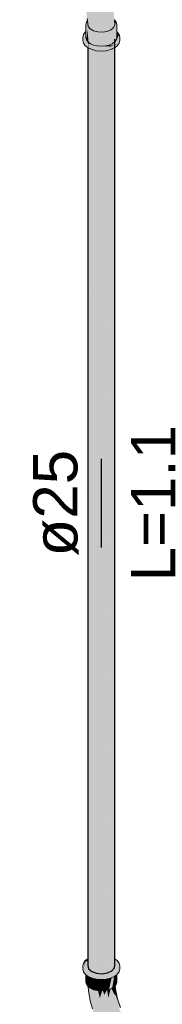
# Model space of a CAD drawing. Header units: millimetres. Extents: x 2 to 902, y -447 to 199.
# Tile 203 of 256: x 44.687 to 45.331, y 86.902 to 91.345. Entities that reach past the tile are written whole.
import ezdxf

# ---------------------------------------------------------------- set-up
doc = ezdxf.new("R2010")
doc.units = ezdxf.units.MM
doc.header["$MEASUREMENT"] = 0
doc.linetypes.add('NULL', pattern=[0])
for name, color, linetype, lineweight in [('AF-Condutos', 4, 'Continuous', 25), ('AF-Conexões', 9, 'Continuous', 18), ('AF-Sentido conduto', 9, 'Continuous', 30), ('AF-Textos conduto', 7, 'Continuous', 9)]:
    doc.layers.add(name, color=color, linetype=linetype, lineweight=lineweight)
doc.styles.add('Arial', font='arial.ttf')

msp = doc.modelspace()

# ---------------------------------------------------------------- hatches: boundary and pattern name
at = {"layer": 'AF-Condutos', "linetype": 'Continuous'}
for points in [[(45.1156, 87.1079), (45.1156, 87.1084), (45.1156, 87.1154), (45.1156, 91.2567), (45.1143, 87.1172), (45.1143, 87.109), (45.1146, 87.1089), (45.1155, 87.1085), (45.1146, 87.1089), (45.1143, 87.109), (45.1146, 87.1087), (45.1143, 87.109), (45.1143, 87.1089), (45.1143, 87.066), (45.1156, 87.0807)], [(44.994, 87.1074), (44.994, 87.077), (44.998, 87.0625), (44.9981, 87.11), (44.998, 87.1099), (44.9981, 87.11), (44.9981, 87.1106), (44.998, 87.1104), (44.9962, 87.1091), (44.998, 87.1104), (44.9981, 87.1106), (44.998, 91.2385), (44.994, 87.1081)], [(44.994, 91.2181), (44.994, 87.077), (44.9979, 91.2158), (44.9979, 91.2164), (44.9962, 91.2171), (44.994, 91.2188)], [(44.9949, 91.2447), (44.9979, 91.2158), (44.998, 91.2385)], [(44.9981, 87.1106), (45.0118, 91.2102), (44.998, 91.2164)], [(45.0122, 87.1162), (45.0122, 87.1212), (45.0118, 91.2261), (45.0118, 87.1209), (45.0118, 91.2261), (44.9981, 87.1106), (45.0118, 87.116), (44.9981, 87.1106), (44.9982, 87.11), (45.0118, 87.0501), (45.0332, 87.0421), (45.0332, 87.1255), (45.0134, 87.1167), (45.0332, 87.1255), (45.0332, 87.137), (45.0332, 91.2181), (45.0122, 87.1212)], [(45.0118, 91.2099), (45.0122, 87.1212), (45.0331, 91.2008), (45.0331, 91.2048), (45.0289, 91.2058), (45.0135, 91.2095), (45.0118, 91.2102)], [(45.0332, 87.0421), (45.0583, 87.0398), (45.0583, 91.2158)], [(45.0332, 91.2048), (45.0332, 91.2047), (45.0336, 91.2047)], [(45.0332, 91.2014), (45.0332, 87.0421), (45.0582, 91.1988), (45.0582, 91.2028), (45.0582, 91.2033), (45.0551, 91.203), (45.0524, 91.2032), (45.0364, 91.2045), (45.0529, 91.2029), (45.0364, 91.2045), (45.0336, 91.2047), (45.044, 91.2022), (45.0336, 91.2047), (45.0332, 91.2047)], [(45.0583, 87.0398), (45.0829, 87.0436), (45.0829, 91.2196)], [(45.0828, 91.2052), (45.0829, 91.2062), (45.0767, 91.2047), (45.0583, 91.2033), (45.0583, 91.2003), (45.0583, 87.0398)], [(45.0833, 87.1227), (45.0829, 87.0436), (45.1027, 87.0529), (45.1029, 87.1141), (45.1027, 87.1141), (45.1029, 87.1141), (45.1027, 91.2289)], [(45.1026, 91.2109), (45.1026, 91.2121), (45.0968, 91.2095), (45.0829, 91.2062), (45.0829, 91.2033), (45.0829, 87.0436)], [(45.1029, 87.1141), (45.1142, 91.2173), (45.1027, 91.2087)], [(45.1027, 91.2087), (45.114, 91.2171), (45.1027, 91.2121)], [(45.1143, 87.1089), (45.1143, 87.1173), (45.1143, 91.242), (45.1029, 87.1331)], [(45.1143, 87.066), (45.1156, 91.2183), (45.1143, 91.2173)], [(45.1029, 87.1141), (45.1027, 87.0529), (45.1143, 87.066), (45.1143, 87.1089), (45.1142, 87.109), (45.114, 87.1091), (45.1064, 87.1125), (45.1037, 87.1137), (45.1064, 87.1125), (45.114, 87.1091), (45.1142, 87.109), (45.106, 87.1152), (45.1142, 87.109), (45.1029, 87.1331), (45.1029, 87.1175)], [(44.9981, 87.1106), (44.998, 87.0625), (45.0118, 87.0501)]]:
    msp.add_hatch(color=151, dxfattribs=at).paths.add_polyline_path(points)
at = {"layer": 'AF-Conexões', "linetype": 'Continuous'}
for points in [[(44.983, 91.2888), (44.983, 91.2758), (44.983, 91.2612), (44.983, 91.2407), (44.9849, 91.2586), (44.983, 91.2407), (44.9855, 91.2388), (44.9855, 91.2407), (44.9855, 91.2388), (44.9927, 91.2334), (44.994, 91.2324), (44.983, 91.2407), (44.983, 91.2888), (44.9747, 91.2772), (44.9718, 91.2647), (44.9747, 91.2523), (44.9718, 91.2647), (44.9718, 91.2511), (44.9747, 91.2387), (44.983, 91.2271), (44.994, 91.2188), (44.994, 91.2301), (44.994, 91.2188), (44.9962, 91.2171), (45.0135, 91.2095), (45.0135, 91.2231), (45.0135, 91.2095), (45.0336, 91.2047), (45.0336, 91.2183), (45.0336, 91.2047), (45.0551, 91.203), (45.0767, 91.2047), (45.0767, 91.2183), (45.0767, 91.2047), (45.0968, 91.2095), (45.114, 91.2171), (45.1156, 91.2183), (45.1156, 91.22), (45.1156, 91.2183), (45.1272, 91.2271), (45.1356, 91.2387), (45.1356, 91.2523), (45.1272, 91.2407), (45.1156, 91.2319), (45.1272, 91.2407), (45.1356, 91.2523), (45.1356, 91.2387), (45.1384, 91.2511), (45.1384, 91.2647), (45.1356, 91.2772), (45.1156, 91.2342), (45.1153, 91.236), (45.1156, 91.2342), (45.1154, 91.236), (45.1145, 91.24), (45.1143, 91.2408), (45.1143, 91.2401), (45.1143, 91.2408), (45.1137, 91.2405), (45.1143, 91.2408), (45.1145, 91.24), (45.1154, 91.236), (45.1149, 91.2398), (45.1154, 91.236), (45.1156, 91.2342), (45.1156, 91.2361), (45.1155, 91.2394), (45.1149, 91.2398), (45.1155, 91.2394), (45.1147, 91.2409), (45.1155, 91.2394), (45.1154, 91.2413), (45.1155, 91.2394), (45.1156, 91.2361), (45.1156, 91.2394), (45.1156, 91.2361), (45.1155, 91.2394), (45.1156, 91.2361), (45.1156, 91.2342), (45.1162, 91.2362), (45.116, 91.2362), (45.1162, 91.2362), (45.1165, 91.2388), (45.1158, 91.2393), (45.1165, 91.2388), (45.1156, 91.2413), (45.1165, 91.2388), (45.1162, 91.2362), (45.1166, 91.2388), (45.1172, 91.242), (45.1166, 91.2388), (45.1162, 91.2362), (45.1168, 91.2387), (45.1162, 91.2362), (45.1156, 91.2342), (45.1166, 91.2363), (45.1171, 91.2385), (45.1179, 91.2423), (45.1171, 91.2385), (45.1166, 91.2363), (45.1175, 91.2383), (45.1197, 91.2431), (45.1197, 91.2432), (45.1193, 91.2476), (45.1181, 91.2467), (45.1156, 91.2448), (45.1154, 91.2446), (45.1144, 91.2433), (45.1154, 91.2446), (45.1144, 91.2439), (45.1139, 91.2436), (45.1115, 91.2417), (45.1118, 91.2415), (45.1128, 91.241), (45.1118, 91.2415), (45.1115, 91.2417), (45.1054, 91.2372), (45.1057, 91.237), (45.1118, 91.2396), (45.1057, 91.237), (45.1084, 91.2349), (45.109, 91.2345), (45.1128, 91.2354), (45.109, 91.2345), (45.1057, 91.237), (45.1043, 91.2363), (45.0986, 91.232), (45.1079, 91.2342), (45.0986, 91.232), (45.0925, 91.2274), (45.114, 91.2307), (45.1142, 91.2357), (45.114, 91.2307), (45.0968, 91.2231), (45.0551, 91.2166), (44.9962, 91.2307), (44.994, 91.2407), (44.9911, 91.2407), (44.9855, 91.2577), (44.9911, 91.2407), (44.994, 91.2407), (44.9922, 91.2484), (44.9919, 91.2488), (44.989, 91.2528), (44.9879, 91.2543), (44.994, 91.297), (44.994, 91.2459), (44.9941, 91.2971), (44.9941, 91.2978), (44.9879, 91.2951), (44.9879, 91.2925), (44.9871, 91.2918), (44.9879, 91.2925), (44.9879, 91.2951), (44.9941, 91.2978), (44.9879, 91.3131), (44.987, 91.2947), (44.9869, 91.2917), (44.987, 91.2947), (44.9879, 91.3131), (44.9941, 91.2978), (44.9948, 91.2981), (44.9948, 91.2976), (44.9949, 91.2977), (44.9953, 91.298), (44.9949, 91.2977), (44.9948, 91.2976), (44.9949, 91.2447), (45.0059, 91.2363), (45.0059, 91.2951), (45.0059, 91.2363), (45.0117, 91.232), (45.0153, 91.2293), (45.0232, 91.2287), (45.0261, 91.2286), (45.021, 91.2298), (45.0203, 91.23), (45.0371, 91.2259), (45.0458, 91.2239), (45.0371, 91.2259), (45.0268, 91.2284), (45.0318, 91.2263), (45.0268, 91.2284), (44.9962, 91.2307), (45.0066, 91.2283), (45.0137, 91.2277), (45.0066, 91.2283), (45.039, 91.2233), (45.0066, 91.2283), (45.03, 91.2227), (45.0551, 91.2166), (45.0678, 91.2186), (45.0895, 91.222), (45.0968, 91.2231), (45.0691, 91.2235), (45.0968, 91.2231), (45.0662, 91.2254), (45.0551, 91.2246), (45.0731, 91.2259), (45.0731, 91.2847), (45.0551, 91.2834), (45.0731, 91.2847), (45.0731, 91.2259), (45.0899, 91.2299), (45.1043, 91.2363), (45.1154, 91.2446), (45.1156, 91.2448), (45.1181, 91.2467), (45.1193, 91.2476), (45.1197, 91.2432), (45.1202, 91.2482), (45.1198, 91.2432), (45.1209, 91.2488), (45.1219, 91.2538), (45.1204, 91.2517), (45.1186, 91.2491), (45.1156, 91.245), (45.1223, 91.2543), (45.1247, 91.2647), (45.1247, 91.2907), (45.1247, 91.2923), (45.1247, 91.3235), (45.1237, 91.2938), (45.1247, 91.3235), (45.1223, 91.3339), (45.1154, 91.3034), (45.1223, 91.3131), (45.1234, 91.2941), (45.1236, 91.2915), (45.1234, 91.2941), (45.1223, 91.2957), (45.1223, 91.2925), (45.1204, 91.2939), (45.1223, 91.2925), (45.1223, 91.2957), (45.1208, 91.2978), (45.1223, 91.2957), (45.1234, 91.2941), (45.1223, 91.3131), (45.1208, 91.2978), (45.1223, 91.3131), (45.116, 91.3044), (45.1204, 91.2939), (45.116, 91.3044), (45.1156, 91.3038), (45.1156, 91.2975), (45.1156, 91.2471), (45.1156, 91.2975), (45.1154, 91.2977), (45.1156, 91.2975), (45.1156, 91.3038), (45.1154, 91.3034), (45.1145, 91.2983), (45.1154, 91.3034), (45.1116, 91.3006), (45.1043, 91.2951), (45.1116, 91.3006), (45.1154, 91.3034), (45.1157, 91.3049), (45.1156, 91.3055), (45.1153, 91.3054), (45.1147, 91.3051), (45.1153, 91.3054), (45.1156, 91.3055), (45.1157, 91.3049), (45.1157, 91.3056), (45.1157, 91.3049), (45.1159, 91.3056), (45.1169, 91.3101), (45.1179, 91.3147), (45.1166, 91.3136), (45.1162, 91.3133), (45.1166, 91.3136), (45.1179, 91.3147), (45.1223, 91.3339), (45.1223, 91.3338), (45.1161, 91.3205), (45.1164, 91.3165), (45.1149, 91.3122), (45.1164, 91.3165), (45.1161, 91.3205), (45.1142, 91.3117), (45.1135, 91.308), (45.1121, 91.3041), (45.1135, 91.308), (45.1142, 91.3117), (45.1121, 91.3099), (45.1142, 91.3117), (45.1161, 91.3205), (45.1115, 91.3107), (45.1105, 91.3086), (45.1098, 91.308), (45.1089, 91.3072), (45.1099, 91.3073), (45.1089, 91.3072), (45.1059, 91.3048), (45.0984, 91.2986), (45.0964, 91.2978), (45.0939, 91.2968), (45.0862, 91.2937), (45.0856, 91.2934), (45.0853, 91.2933), (45.0864, 91.2924), (45.0867, 91.2924), (45.0864, 91.2924), (45.0886, 91.2905), (45.0871, 91.2925), (45.0886, 91.2905), (45.0919, 91.2932), (45.0886, 91.2905), (45.0864, 91.2924), (45.0853, 91.2933), (45.0809, 91.2915), (45.0764, 91.2908), (45.0784, 91.2905), (45.0899, 91.2887), (45.0863, 91.2924), (45.0884, 91.2903), (45.0899, 91.2887), (45.0933, 91.2934), (45.0949, 91.2957), (45.1036, 91.3007), (45.0949, 91.2957), (45.0899, 91.2887), (45.1061, 91.3017), (45.108, 91.3032), (45.1106, 91.3035), (45.108, 91.3032), (45.1061, 91.3017), (45.1076, 91.3023), (45.1087, 91.3027), (45.1076, 91.3023), (45.1061, 91.3017), (45.0899, 91.2887), (45.1055, 91.2977), (45.1111, 91.301), (45.0899, 91.2887), (45.0371, 91.2847), (45.075, 91.2876), (45.0899, 91.2887), (45.0525, 91.2887), (45.0203, 91.2887), (44.9993, 91.3001), (44.9962, 91.2987), (44.9949, 91.2981), (44.9962, 91.2987), (44.9993, 91.3001), (44.9987, 91.3006), (44.9993, 91.3001), (45.0203, 91.2887), (45.0001, 91.3004), (45.0017, 91.2995), (45.0173, 91.2905), (45.0203, 91.2887), (45.0191, 91.2904), (45.0203, 91.2887), (45.0301, 91.2887), (45.0274, 91.29), (45.0148, 91.296), (45.0274, 91.29), (45.0301, 91.2887), (45.0279, 91.29), (45.0301, 91.2887), (45.0417, 91.2887), (45.0525, 91.2887), (45.0467, 91.289), (45.0422, 91.2893), (45.0401, 91.2892), (45.0422, 91.2893), (45.0395, 91.2894), (45.0392, 91.2894), (45.0604, 91.2884), (45.0724, 91.3342), (45.0955, 91.3377), (45.0974, 91.3112), (45.0959, 91.3325), (45.0955, 91.3377), (45.0945, 91.3344), (45.0955, 91.3377), (45.0925, 91.3372), (45.0724, 91.3342), (45.0891, 91.3174), (45.0724, 91.3342), (45.0715, 91.3307), (45.0734, 91.3293), (45.0715, 91.3307), (45.0604, 91.2884), (45.0809, 91.2915), (45.0984, 91.2986), (45.1059, 91.3048), (45.1105, 91.3086), (45.1161, 91.3205), (45.1141, 91.3445), (45.11, 91.351), (45.1108, 91.347), (45.1094, 91.3481), (45.1108, 91.347), (45.11, 91.351), (45.1093, 91.3521), (45.108, 91.3539), (45.1057, 91.3509), (45.0915, 91.3616), (45.0844, 91.3669), (45.073, 91.3755), (45.0844, 91.3669), (45.0915, 91.3616), (45.1057, 91.3509), (45.108, 91.3539), (45.1093, 91.3521), (45.11, 91.351), (45.1092, 91.3554), (45.0974, 91.3686), (45.0886, 91.3785), (45.0732, 91.3896), (45.0635, 91.3827), (45.0578, 91.3786), (45.0515, 91.3253), (45.0578, 91.3786), (45.0732, 91.3896), (45.0886, 91.3785), (45.1092, 91.3554), (45.11, 91.351), (45.1131, 91.3467), (45.11, 91.351), (45.1141, 91.3445), (45.114, 91.3454), (45.1118, 91.3732), (45.105, 91.4096), (45.1023, 91.4043), (45.0938, 91.4016), (45.1023, 91.4043), (45.105, 91.4096), (45.0935, 91.4505), (45.0946, 91.4411), (45.085, 91.4459), (45.0777, 91.4202), (45.085, 91.4459), (45.0946, 91.4411), (45.0935, 91.4505), (45.075, 91.4986), (45.0731, 91.4913), (45.0644, 91.4874), (45.063, 91.4623), (45.0563, 91.4295), (45.063, 91.4623), (45.0644, 91.4874), (45.0731, 91.4913), (45.075, 91.4986), (45.0649, 91.5203), (45.058, 91.5316), (45.0324, 91.5776), (45.0479, 91.5316), (45.0324, 91.5776), (44.9992, 91.6263), (44.9725, 91.6573), (44.9468, 91.6834), (44.9818, 91.6441), (44.9999, 91.6132), (45.0228, 91.5718), (45.0232, 91.5447), (45.0448, 91.504), (45.0232, 91.5447), (45.02, 91.5155), (45.0343, 91.4692), (45.0351, 91.4301), (45.0343, 91.4692), (45.02, 91.5155), (45.0232, 91.5447), (45.0228, 91.5718), (44.9999, 91.6132), (44.9988, 91.5837), (44.9999, 91.6132), (44.9818, 91.6441), (44.9468, 91.6834), (44.9094, 91.7148), (44.9411, 91.6833), (44.9678, 91.647), (44.9411, 91.6833), (44.9094, 91.7148), (44.9022, 91.7195), (44.898, 91.7223), (44.8957, 91.7238), (44.897, 91.721), (44.8977, 91.7194), (44.8982, 91.7182), (44.8977, 91.7194), (44.897, 91.721), (44.8957, 91.7238), (44.8952, 91.7241), (44.8958, 91.7194), (44.8975, 91.7179), (44.8958, 91.7194), (44.8959, 91.7189), (44.896, 91.718), (44.896, 91.7177), (44.8974, 91.7168), (44.8974, 91.7171), (44.8974, 91.7168), (44.8993, 91.7158), (44.8992, 91.716), (44.8989, 91.7167), (44.8992, 91.716), (44.8993, 91.7158), (44.9009, 91.715), (44.8993, 91.7158), (44.8994, 91.7156), (44.8993, 91.7158), (44.8974, 91.7168), (44.896, 91.7177), (44.8962, 91.7164), (44.8965, 91.7139), (44.8966, 91.7131), (44.8971, 91.714), (44.8966, 91.7131), (44.897, 91.7132), (44.9, 91.7144), (44.8999, 91.7145), (44.9008, 91.7147), (44.9005, 91.7136), (44.9004, 91.7134), (44.8978, 91.703), (44.9013, 91.7115), (44.8978, 91.703), (44.8987, 91.6954), (44.912, 91.6845), (44.9016, 91.7108), (44.912, 91.6845), (44.9077, 91.6973), (44.9022, 91.7139), (44.9344, 91.6773), (44.9022, 91.7139), (44.912, 91.6845), (44.9427, 91.6542), (44.9718, 91.6204), (44.9427, 91.6542), (44.912, 91.6845), (44.8928, 91.6879), (44.8943, 91.6876), (44.8951, 91.6957), (44.8943, 91.6876), (44.912, 91.6845), (44.8958, 91.6979), (44.8954, 91.6978), (44.8958, 91.6979), (44.8987, 91.6954), (44.8978, 91.703), (44.9004, 91.7134), (44.8977, 91.7042), (44.9004, 91.7134), (44.9005, 91.7136), (44.9008, 91.7147), (44.9, 91.7144), (44.9003, 91.7136), (44.8976, 91.7049), (44.9003, 91.7136), (44.9, 91.7144), (44.897, 91.7132), (44.8968, 91.7113), (44.8954, 91.6982), (44.8968, 91.7113), (44.897, 91.7132), (44.8966, 91.7131), (44.8965, 91.7139), (44.8962, 91.7164), (44.896, 91.7177), (44.896, 91.718), (44.8959, 91.7189), (44.8958, 91.7194), (44.8952, 91.7241), (44.8754, 91.7372), (44.8624, 91.7384), (44.8561, 91.736), (44.854, 91.7291), (44.8561, 91.736), (44.8544, 91.7354), (44.856, 91.736), (44.8561, 91.736), (44.8555, 91.739), (44.8551, 91.7413), (44.8547, 91.7384), (44.8551, 91.7413), (44.8401, 91.7304), (44.8391, 91.7297), (44.8399, 91.7301), (44.8391, 91.7297), (44.8397, 91.7299), (44.8391, 91.7297), (44.8283, 91.7218), (44.823, 91.7179), (44.8283, 91.7216), (44.823, 91.7179), (44.8245, 91.7148), (44.8249, 91.7151), (44.8264, 91.7179), (44.827, 91.7192), (44.8277, 91.7206), (44.8395, 91.7296), (44.8277, 91.7206), (44.827, 91.7192), (44.8264, 91.7179), (44.8249, 91.7151), (44.8285, 91.7179), (44.8249, 91.7151), (44.8245, 91.7148), (44.8249, 91.715), (44.8245, 91.7148), (44.8248, 91.7148), (44.8246, 91.7145), (44.8256, 91.7123), (44.8279, 91.7152), (44.8301, 91.7179), (44.8308, 91.7188), (44.8325, 91.7209), (44.8322, 91.7208), (44.8325, 91.7209), (44.8328, 91.7213), (44.836, 91.7253), (44.8328, 91.7213), (44.8429, 91.7291), (44.8476, 91.7329), (44.8537, 91.7287), (44.8476, 91.7329), (44.8328, 91.7213), (44.8508, 91.7182), (44.8526, 91.7179), (44.8536, 91.7276), (44.8526, 91.7179), (44.8525, 91.717), (44.8801, 91.7109), (44.8568, 91.7267), (44.8539, 91.7286), (44.8801, 91.7109), (44.8521, 91.717), (44.8478, 91.7081), (44.8477, 91.7078), (44.8433, 91.6987), (44.8449, 91.6983), (44.8652, 91.6927), (44.8873, 91.6694), (44.8979, 91.6583), (44.9386, 91.6303), (44.9586, 91.5896), (44.9943, 91.5554), (44.9586, 91.5896), (44.9386, 91.6303), (44.8979, 91.6583), (44.9156, 91.6294), (44.8979, 91.6583), (44.8652, 91.6927), (44.8433, 91.6987), (44.8478, 91.7081), (44.8521, 91.717), (44.8328, 91.7213), (44.8198, 91.7051), (44.8381, 91.6877), (44.8473, 91.6789), (44.8198, 91.7051), (44.8101, 91.6862), (44.8554, 91.649), (44.8846, 91.644), (44.8554, 91.649), (44.8754, 91.6136), (44.907, 91.6126), (44.9286, 91.5828), (44.9722, 91.5515), (44.998, 91.5025), (44.9722, 91.5515), (44.9286, 91.5828), (44.907, 91.6126), (44.8754, 91.6136), (44.9046, 91.5915), (44.9324, 91.5472), (44.9486, 91.551), (44.9324, 91.5472), (44.9554, 91.5162), (44.9788, 91.4907), (45.0078, 91.4567), (45.0214, 91.4089), (45.0386, 91.376), (45.0214, 91.4089), (45.0078, 91.4567), (44.9788, 91.4907), (44.9554, 91.5162), (44.9324, 91.5472), (44.9046, 91.5915), (44.8754, 91.6136), (44.8554, 91.649), (44.8101, 91.6862), (44.805, 91.6669), (44.8367, 91.6395), (44.805, 91.6495), (44.8101, 91.6362), (44.8347, 91.6252), (44.8436, 91.6112), (44.8761, 91.5816), (44.8966, 91.561), (44.9043, 91.5532), (44.8864, 91.576), (44.8697, 91.5975), (44.9069, 91.5692), (44.9043, 91.5532), (44.9387, 91.5205), (44.9583, 91.4814), (44.9807, 91.4538), (45.0009, 91.426), (44.9807, 91.4538), (44.9583, 91.4814), (44.9387, 91.5205), (44.9399, 91.5037), (44.9698, 91.4453), (44.991, 91.413), (44.9799, 91.41), (44.9829, 91.3958), (44.9901, 91.3616), (44.9918, 91.3707), (44.9933, 91.3794), (45.0095, 91.381), (45.0297, 91.3464), (45.015, 91.3716), (45.0095, 91.381), (44.9984, 91.3799), (44.9975, 91.3759), (45.0104, 91.3652), (44.9975, 91.3759), (44.9984, 91.3799), (44.9933, 91.3794), (44.9966, 91.3718), (44.9933, 91.3794), (44.9901, 91.3616), (44.9952, 91.3658), (45.0035, 91.3556), (44.9952, 91.3658), (44.9901, 91.3616), (44.9916, 91.3499), (44.9928, 91.3551), (44.993, 91.3563), (44.9928, 91.3551), (44.9977, 91.3476), (44.9928, 91.3551), (44.9922, 91.3528), (44.9916, 91.3499), (44.9932, 91.3485), (44.9916, 91.3499), (44.9927, 91.3406), (44.9945, 91.3431), (44.9965, 91.3459), (44.9945, 91.3431), (44.9927, 91.3406), (44.9951, 91.3405), (44.9927, 91.3406), (44.9959, 91.3144), (44.9976, 91.3301), (44.9987, 91.3403), (44.9959, 91.3144), (45.0049, 91.3033), (45.012, 91.3356), (45.0199, 91.2946), (45.0127, 91.2988), (45.0082, 91.3014), (45.0038, 91.3021), (45.0062, 91.3017), (45.007, 91.3021), (45.0056, 91.3029), (45.0053, 91.3028), (45.0056, 91.3029), (45.0199, 91.2946), (45.0173, 91.3081), (45.0162, 91.3138), (45.012, 91.3356), (45.0054, 91.3056), (45.0049, 91.3033), (45.0044, 91.3036), (45.0049, 91.3033), (45.0045, 91.3038), (45.0042, 91.3037), (45.0045, 91.3038), (45.0039, 91.3045), (45.0034, 91.3041), (45.0012, 91.3025), (44.9992, 91.301), (45.0012, 91.3025), (45.0034, 91.3041), (45.0021, 91.3049), (45.0034, 91.3041), (45.0039, 91.3045), (45.0026, 91.3062), (45.0009, 91.3056), (45.0026, 91.3062), (45.0014, 91.3076), (44.9985, 91.3112), (44.9995, 91.3064), (44.9985, 91.3112), (44.9969, 91.3079), (44.9949, 91.3035), (44.9967, 91.3074), (44.9985, 91.3112), (44.9959, 91.3144), (44.9938, 91.3318), (44.993, 91.3378), (44.9872, 91.3252), (44.993, 91.3378), (44.9927, 91.3406), (44.9879, 91.3339), (44.9862, 91.3264), (44.9855, 91.3235), (44.9855, 91.294), (44.9855, 91.2907), (44.9855, 91.2647), (44.9855, 91.2736), (44.9855, 91.2776), (44.9855, 91.2873), (44.9855, 91.2902), (44.9855, 91.2907)], [(45.1154, 91.3436), (45.1141, 91.3445), (45.1142, 91.344)], [(45.1142, 91.3438), (45.1148, 91.3357), (45.1223, 91.3339), (45.1154, 91.3436)], [(45.1223, 91.3339), (45.1148, 91.3357), (45.1157, 91.3247)], [(44.9879, 91.2543), (44.994, 91.2459), (44.994, 91.297), (44.994, 91.297)], [(44.9927, 91.2463), (44.9937, 91.2417), (44.994, 91.2407), (44.994, 91.2416), (44.994, 91.2407), (44.995, 91.236), (44.9962, 91.2307), (44.9968, 91.2356), (44.9962, 91.2307), (45.0054, 91.23), (44.9973, 91.2355), (44.9974, 91.2401), (44.9973, 91.2355), (45.0054, 91.23), (45.0023, 91.2343), (45.0022, 91.2343), (45.0023, 91.2343), (44.9982, 91.2398), (45.0023, 91.2343), (45.0054, 91.23), (45.0153, 91.2293), (45.0109, 91.2322), (45.0025, 91.2379), (45.0039, 91.2339), (44.9985, 91.2396), (45.0039, 91.2339), (45.0025, 91.2379), (44.9982, 91.24), (44.994, 91.2453), (44.9982, 91.24), (45.0025, 91.2379), (45.0109, 91.2322), (45.0153, 91.2293), (45.0117, 91.232), (45.0059, 91.2363), (45.0019, 91.2393), (44.998, 91.2423), (44.9949, 91.2447), (44.9948, 91.2981), (44.994, 91.2459), (44.9922, 91.2484)], [(44.994, 91.2459), (44.9948, 91.2976), (44.9948, 91.2981), (44.9941, 91.2978), (44.9941, 91.2971)], [(45.0062, 91.3017), (45.0082, 91.3014), (45.007, 91.3021)], [(45.1223, 91.3338), (45.1157, 91.3247), (45.1161, 91.3205)], [(44.998, 91.2423), (44.994, 91.2824), (44.994, 91.2459)], [(45.0899, 91.2887), (45.0764, 91.2908), (45.0753, 91.2907), (45.063, 91.2887)], [(45.1156, 91.2819), (45.1155, 91.2689), (45.1156, 91.245), (45.1156, 91.2688)], [(45.1272, 91.2888), (45.1247, 91.2907), (45.1247, 91.2899), (45.1247, 91.2892), (45.1247, 91.2865), (45.1247, 91.2851), (45.1247, 91.2798), (45.1289, 91.2849), (45.1247, 91.2798), (45.1247, 91.2672), (45.1247, 91.2664), (45.1247, 91.2647), (45.125, 91.2663), (45.1247, 91.2647), (45.1223, 91.2543), (45.1247, 91.2577), (45.1223, 91.2543), (45.1219, 91.2538), (45.1209, 91.2488), (45.1198, 91.2432), (45.1211, 91.2489), (45.1198, 91.2432), (45.1232, 91.2505), (45.1247, 91.2537), (45.1253, 91.2585), (45.1247, 91.2537), (45.1299, 91.2649), (45.1263, 91.266), (45.1299, 91.2649), (45.1299, 91.265), (45.1279, 91.279), (45.1356, 91.2772), (45.1293, 91.2849), (45.1356, 91.2772), (45.1301, 91.2849), (45.1295, 91.2857)], [(45.1299, 91.2649), (45.1356, 91.2772), (45.1279, 91.279)], [(45.0232, 91.2287), (45.0268, 91.2284), (45.0261, 91.2286)], [(45.0924, 91.2274), (45.0899, 91.2299), (45.0864, 91.2291), (45.0761, 91.2266), (45.0731, 91.2259), (45.078, 91.2263), (45.0896, 91.2272), (45.078, 91.2263), (45.0731, 91.2259), (45.0662, 91.2254), (45.0698, 91.2251), (45.0968, 91.2231)], [(45.0925, 91.2274), (45.1043, 91.2363), (45.0899, 91.2299)], [(45.114, 91.2307), (45.0925, 91.2274), (45.0925, 91.2274), (45.0968, 91.2231), (45.1094, 91.2287)], [(45.1054, 91.2372), (45.1043, 91.2363), (45.1057, 91.237)], [(45.1156, 87.1079), (45.1156, 87.1075), (45.1156, 87.1021), (45.1156, 87.0974), (45.1156, 87.0807), (45.117, 87.096), (45.1156, 87.0801), (45.1197, 87.0721), (45.1243, 87.063), (45.1247, 87.0623), (45.1245, 87.0631), (45.1219, 87.0746), (45.134, 87.0883), (45.1219, 87.0746), (45.1272, 87.0511), (45.1247, 87.0492), (45.1247, 87.0465), (45.1247, 87.0492), (45.1262, 87.0503), (45.1247, 87.0501), (45.1262, 87.0503), (45.1272, 87.0511), (45.1247, 87.0623), (45.1243, 87.063), (45.1242, 87.0629), (45.1243, 87.063), (45.1189, 87.0712), (45.1182, 87.0705), (45.1222, 87.062), (45.1182, 87.0705), (45.1189, 87.0712), (45.1243, 87.063), (45.1189, 87.0712), (45.1243, 87.063), (45.1247, 87.0623), (45.1243, 87.063), (45.1197, 87.0721), (45.1156, 87.0764), (45.1156, 87.0762), (45.1156, 87.0764), (45.1197, 87.0721), (45.1156, 87.08), (45.1156, 87.0801), (45.1153, 87.0769), (45.1143, 87.0665), (45.1143, 87.066), (45.1146, 87.0663), (45.1156, 87.0675), (45.1146, 87.0663), (45.1143, 87.066), (45.1134, 87.065), (45.1141, 87.0642), (45.1156, 87.0653), (45.1208, 87.0613), (45.1156, 87.0653), (45.1141, 87.0642), (45.1156, 87.0631), (45.1201, 87.061), (45.1156, 87.0631), (45.1192, 87.0606), (45.1247, 87.0566), (45.1192, 87.0606), (45.119, 87.0605), (45.1192, 87.0606), (45.1156, 87.0631), (45.1141, 87.0642), (45.1156, 87.0627), (45.1182, 87.0601), (45.1247, 87.0536), (45.1182, 87.0601), (45.1134, 87.065), (45.1105, 87.0617), (45.1155, 87.0589), (45.1149, 87.0586), (45.1155, 87.0589), (45.1105, 87.0617), (45.1099, 87.0611), (45.1146, 87.0584), (45.1099, 87.0611), (45.1074, 87.0582), (45.1114, 87.0569), (45.1247, 87.0526), (45.1114, 87.0569), (45.1109, 87.0567), (45.1114, 87.0569), (45.1074, 87.0582), (45.1071, 87.0578), (45.1107, 87.0566), (45.1247, 87.0519), (45.1225, 87.0497), (45.1247, 87.0519), (45.1107, 87.0566), (45.1106, 87.0566), (45.1107, 87.0566), (45.1071, 87.0578), (45.107, 87.0578), (45.1027, 87.0529), (45.0953, 87.0494), (45.0984, 87.048), (45.1018, 87.0465), (45.0953, 87.0494), (45.0867, 87.0454), (45.085, 87.0446), (45.0904, 87.0448), (45.085, 87.0446), (45.0829, 87.0436), (45.0873, 87.0443), (45.0829, 87.0436), (45.081, 87.0433), (45.0583, 87.0398), (45.0351, 87.0419), (45.0449, 87.0377), (45.0351, 87.0419), (45.0332, 87.0421), (45.0118, 87.0501), (45.0194, 87.0434), (45.0113, 87.0503), (45.0192, 87.0434), (45.0183, 87.0435), (45.0286, 87.0352), (45.0183, 87.0435), (45.0271, 87.035), (45.0236, 87.0345), (45.0336, 87.0287), (45.0356, 87.029), (45.0533, 87.0346), (45.0673, 87.039), (45.0533, 87.0346), (45.0356, 87.029), (45.0587, 87.0326), (45.0713, 87.0386), (45.0715, 87.0386), (45.0713, 87.0386), (45.0587, 87.0326), (45.0596, 87.0327), (45.0721, 87.0386), (45.0596, 87.0327), (45.088, 87.0371), (45.114, 87.0411), (45.0336, 87.0287), (44.9855, 87.0564), (45.006, 87.0446), (45.009, 87.0443), (45.006, 87.0446), (45.0236, 87.0345), (45.0271, 87.035), (45.0148, 87.0438), (45.0271, 87.035), (45.0183, 87.0435), (45.0192, 87.0434), (45.0113, 87.0503), (44.9995, 87.0548), (45.0113, 87.0503), (45.0194, 87.0434), (45.0118, 87.0501), (45.0077, 87.0538), (45.0026, 87.0584), (44.9928, 87.0573), (44.9855, 87.06), (44.9928, 87.0573), (45.0026, 87.0584), (44.9855, 87.061), (44.9809, 87.0617), (44.9855, 87.061), (44.994, 87.0597), (44.9989, 87.0589), (44.994, 87.0644), (44.9989, 87.0589), (45.0026, 87.0584), (44.998, 87.0625), (44.994, 87.077), (44.994, 87.066), (44.994, 87.077), (44.9865, 87.0726), (44.9855, 87.0735), (44.9865, 87.0726), (44.994, 87.077), (44.994, 87.0819), (44.994, 87.0943), (44.994, 87.0946), (44.9885, 87.0967), (44.9855, 87.098), (44.9796, 87.0788), (44.9751, 87.0639), (44.9747, 87.0627), (44.9855, 87.0545), (44.9747, 87.0627), (44.983, 87.0992), (44.9747, 87.0876), (44.9718, 87.0751), (44.9718, 87.0615), (44.9747, 87.0491), (44.983, 87.0375), (44.983, 87.0511), (44.983, 87.0375), (44.9855, 87.0492), (44.9855, 87.0518), (44.9855, 87.0492), (44.983, 87.0375), (44.9855, 87.0382), (44.9962, 87.0411), (45.0135, 87.0335), (44.9962, 87.0411), (44.9855, 87.0382), (44.983, 87.0375), (44.9855, 87.0356), (44.9962, 87.0275), (45.0135, 87.0199), (45.0336, 87.0151), (45.0551, 87.0134), (45.0551, 87.027), (45.0551, 87.0134), (45.0767, 87.0287), (45.0968, 87.0335), (45.0767, 87.0287), (45.0551, 87.0134), (45.0767, 87.0151), (45.0968, 87.0199), (45.114, 87.0275), (45.1247, 87.0356), (45.1272, 87.0375), (45.1356, 87.0491), (45.1356, 87.0627), (45.1356, 87.0491), (45.1384, 87.0615), (45.1384, 87.0751), (45.1356, 87.0876), (45.1344, 87.0888), (45.1179, 87.1053), (45.1344, 87.0888), (45.1356, 87.0876), (45.1346, 87.089), (45.1272, 87.0992), (45.1179, 87.1062)], [(44.9796, 87.0788), (44.9855, 87.098), (44.983, 87.0992), (44.9786, 87.0797), (44.975, 87.0639), (44.9747, 87.0627), (44.9751, 87.0639)], [(44.994, 87.1072), (44.994, 87.1074), (44.987, 87.1022), (44.983, 87.0992), (44.9883, 87.0974), (44.9872, 87.1016), (44.9883, 87.0974), (44.994, 87.0956), (44.994, 87.0957), (44.994, 87.1017), (44.994, 87.1055)], [(44.983, 87.0992), (44.9885, 87.0967), (44.994, 87.0949), (44.994, 87.0955), (44.9883, 87.0974)], [(44.9885, 87.0967), (44.994, 87.0946), (44.994, 87.0949)], [(44.9871, 87.0344), (44.9855, 87.0356), (44.9855, 87.0027), (44.9879, 86.9923), (44.9932, 87.0298), (44.9879, 87.0338)], [(44.9949, 86.9827), (44.9956, 86.9821), (44.9954, 86.9852), (44.9949, 87.0286), (44.9932, 87.0298), (44.9949, 86.9946), (44.9932, 87.0298), (44.9929, 87.0274), (44.9879, 86.9923)], [(44.9954, 86.9852), (45.0035, 87.0221), (45.004, 87.0241), (45.0023, 87.0249), (44.9962, 87.0275), (44.995, 87.0285), (44.9949, 87.0286), (44.995, 87.0281), (44.9949, 87.0286), (44.9949, 87.0281)], [(45.1019, 87.0222), (45.0899, 86.9679), (45.1043, 86.9743), (45.113, 87.0271), (45.1043, 87.0232)], [(45.1129, 87.0267), (45.1043, 86.9743), (45.1154, 86.9826), (45.1154, 87.0281), (45.1154, 87.0286), (45.114, 87.0275), (45.113, 87.0271)], [(45.1238, 87.0349), (45.1223, 87.0338), (45.121, 87.0328), (45.1204, 87.0323), (45.1157, 87.0288), (45.1154, 87.0286), (45.1154, 87.008), (45.1167, 86.9954), (45.1154, 87.008), (45.1154, 86.9826), (45.1176, 86.9858), (45.1223, 86.9923), (45.1247, 87.0027), (45.1247, 87.0356)], [(45.004, 87.0241), (44.9954, 86.9852), (44.9956, 86.9821), (45.0059, 86.9743), (45.0059, 87.0232), (45.0041, 87.024)], [(44.9967, 86.9651), (44.9963, 86.9806), (44.9962, 86.9816), (44.9956, 86.9821), (44.9957, 86.9815)], [(45.0059, 87.0217), (45.0059, 86.9743), (45.0179, 87.0179), (45.0181, 87.0188), (45.017, 87.019), (45.0135, 87.0199), (45.0059, 87.0232)], [(45.0181, 87.0188), (45.0059, 86.9743), (45.0203, 86.968), (45.0203, 87.0182)], [(45.0203, 87.0161), (45.0203, 86.968), (45.0347, 87.0148), (45.0347, 87.015), (45.0345, 87.015), (45.0336, 87.0151), (45.0203, 87.0182)], [(45.0347, 87.015), (45.0203, 86.968), (45.0371, 86.9639), (45.0551, 86.9626), (45.0551, 87.0134), (45.0527, 87.0136), (45.0371, 87.0148)], [(45.0707, 87.0146), (45.0551, 87.0134), (45.0551, 86.9626), (45.0731, 86.9639), (45.0731, 87.0148)], [(45.0875, 87.0177), (45.0731, 86.9639), (45.0899, 86.9679), (45.0899, 87.0182)], [(45.087, 87.0159), (45.0875, 87.0177), (45.0767, 87.0151), (45.0731, 87.0148), (45.0731, 87.0142), (45.0731, 86.9639)], [(45.1016, 87.0211), (45.1019, 87.0222), (45.0968, 87.0199), (45.0899, 87.0182), (45.0899, 87.0168), (45.0899, 86.9679)], [(45.1166, 86.9836), (45.1166, 86.9843), (45.1154, 86.9826), (45.1133, 86.9811), (45.1136, 86.9802), (45.1168, 86.9716)], [(45.1229, 86.9421), (45.1287, 86.9274), (45.1192, 86.9704), (45.1176, 86.9858), (45.1166, 86.9843), (45.1168, 86.9716)], [(45.054, 86.7901), (45.0646, 86.7727), (45.0873, 86.7333), (45.101, 86.7137), (45.111, 86.7015), (45.1335, 86.6735), (45.1631, 86.6432), (45.1912, 86.6191), (45.2148, 86.6036), (45.2147, 86.6045), (45.2137, 86.6129), (45.1885, 86.6239), (45.2132, 86.6131), (45.2134, 86.6149), (45.2135, 86.6158), (45.2133, 86.6161), (45.1964, 86.631), (45.1684, 86.6506), (45.1964, 86.631), (45.2144, 86.6283), (45.2151, 86.6306), (45.2154, 86.6316), (45.2152, 86.6317), (45.1901, 86.6543), (45.2203, 86.6478), (45.2214, 86.65), (45.1856, 86.681), (45.1569, 86.683), (45.1329, 86.6863), (45.1569, 86.683), (45.1303, 86.7067), (45.1054, 86.7274), (45.0811, 86.7571), (45.1054, 86.7274), (45.1303, 86.7067), (45.1569, 86.683), (45.1856, 86.681), (45.2303, 86.6671), (45.2316, 86.669), (45.2116, 86.6899), (45.168, 86.7077), (45.141, 86.7173), (45.168, 86.7077), (45.2116, 86.6899), (45.2425, 86.6831), (45.2442, 86.6848), (45.2153, 86.7082), (45.1846, 86.7175), (45.1487, 86.7409), (45.109, 86.761), (45.1487, 86.7409), (45.1846, 86.7175), (45.2153, 86.7082), (45.2562, 86.6955), (45.258, 86.6968), (45.2596, 86.698), (45.231, 86.7164), (45.1936, 86.7313), (45.231, 86.7164), (45.2596, 86.698), (45.2439, 86.7216), (45.2292, 86.7432), (45.2007, 86.7454), (45.1676, 86.7538), (45.2007, 86.7454), (45.2292, 86.7432), (45.2029, 86.7748), (45.1952, 86.7693), (45.1728, 86.7792), (45.1455, 86.7902), (45.1273, 86.78), (45.1455, 86.7902), (45.1728, 86.7792), (45.1952, 86.7693), (45.2029, 86.7748), (45.1919, 86.7938), (45.1849, 86.8058), (45.1803, 86.8074), (45.1768, 86.8086), (45.1482, 86.8169), (45.1159, 86.8206), (45.0967, 86.8078), (45.0857, 86.7725), (45.0967, 86.8078), (45.1159, 86.8206), (45.1482, 86.8169), (45.1768, 86.8086), (45.1557, 86.8498), (45.1486, 86.8423), (45.1279, 86.857), (45.1486, 86.8423), (45.1557, 86.8498), (45.1347, 86.8831), (45.1422, 86.8873), (45.1244, 86.9169), (45.1125, 86.8981), (45.1015, 86.864), (45.1125, 86.8981), (45.1244, 86.9169), (45.1348, 86.8996), (45.1422, 86.8873), (45.1297, 86.9229), (45.1229, 86.9421), (45.1142, 86.9469), (45.1026, 86.9388), (45.0887, 86.8963), (45.0787, 86.8506), (45.0671, 86.8222), (45.0636, 86.7926), (45.0671, 86.8222), (45.0787, 86.8506), (45.0887, 86.8963), (45.1026, 86.9388), (45.1142, 86.9469), (45.101, 86.9729), (45.0991, 86.972), (45.0969, 86.971), (45.0869, 86.9312), (45.0713, 86.9123), (45.0869, 86.9312), (45.0818, 86.966), (45.0788, 86.9653), (45.0698, 86.9445), (45.0623, 86.9631), (45.0591, 86.9629), (45.0486, 86.9296), (45.0561, 86.8855), (45.0493, 86.8591), (45.0561, 86.8855), (45.0486, 86.9296), (45.0405, 86.9637), (45.0377, 86.9639), (45.0283, 86.937), (45.0329, 86.8918), (45.0409, 86.8434), (45.0329, 86.8918), (45.0283, 86.937), (45.0215, 86.9674), (45.022, 86.9651), (45.0278, 86.9646), (45.022, 86.9651), (45.0283, 86.937), (45.0366, 86.9607), (45.0281, 86.9646), (45.0366, 86.9607), (45.0377, 86.9638), (45.0375, 86.9639), (45.0371, 86.9639), (45.0321, 86.9643), (45.0371, 86.9639), (45.0305, 86.9655), (45.0214, 86.9677), (45.0203, 86.968), (45.0188, 86.9686), (45.0189, 86.9683), (45.0188, 86.9686), (45.0187, 86.9683), (45.0118, 86.9417), (45.0155, 86.9001), (45.0118, 86.9417), (45.0179, 86.9653), (45.0188, 86.9686), (45.0137, 86.9709), (45.0064, 86.9741), (45.0064, 86.9739), (45.0064, 86.9741), (45.0059, 86.9743), (45.0047, 86.9749), (45.0059, 86.9743), (45.0046, 86.9753), (45.0046, 86.9749), (45.0025, 86.9382), (45.0046, 86.9753), (44.9975, 86.9806), (44.9963, 86.9816), (44.9967, 86.9651), (45.0051, 86.9171), (45.0149, 86.8817), (45.027, 86.8555), (45.0149, 86.8817), (45.0284, 86.8432), (45.0419, 86.8154)], [(45.0377, 86.9638), (45.0377, 86.9639), (45.0375, 86.9639)], [(45.0551, 86.9626), (45.0405, 86.9637), (45.041, 86.9615), (45.0486, 86.9296), (45.0589, 86.9623), (45.0591, 86.9629)], [(45.0784, 86.9643), (45.0788, 86.9653), (45.0731, 86.9639), (45.0623, 86.9631), (45.0629, 86.9615), (45.0698, 86.9445)], [(45.0965, 86.9695), (45.0969, 86.971), (45.0899, 86.9679), (45.0818, 86.966), (45.082, 86.9644), (45.0869, 86.9312)], [(45.1116, 86.9776), (45.1114, 86.9797), (45.1043, 86.9743), (45.101, 86.9729), (45.1014, 86.9721), (45.1142, 86.9469)], [(45.1229, 86.9421), (45.1213, 86.95), (45.1168, 86.9716), (45.1133, 86.9811), (45.1114, 86.9797), (45.1142, 86.9469), (45.122, 86.9426)]]:
    msp.add_hatch(color=161, dxfattribs=at).paths.add_polyline_path(points)
at = {"layer": 'AF-Sentido conduto', "linetype": 'Continuous'}
msp.add_hatch(color=7, dxfattribs=at).paths.add_polyline_path([(45.0551, 88.9631), (45.1198, 89.2046), (44.9904, 89.2046)])

# ---------------------------------------------------------------- linework, layer by layer
at = {"layer": 'AF-Condutos'}
for p, q in [((45.1156, 87.1154), (45.1156, 91.2567)), ((44.994, 91.2188), (44.994, 91.2181)), ((44.994, 91.2181), (44.994, 87.077)), ((45.1156, 87.1084), (45.1156, 87.1154)), ((44.994, 87.077), (44.998, 87.0625)), ((45.1143, 87.066), (45.1156, 87.0807)), ((45.1156, 87.1079), (45.1156, 87.1084)), ((45.1156, 87.0807), (45.1156, 87.1079)), ((44.998, 87.0625), (45.0118, 87.0501)), ((45.0118, 87.0501), (45.0332, 87.0421)), ((45.0332, 87.0421), (45.0583, 87.0398)), ((45.0583, 87.0398), (45.0829, 87.0436)), ((45.0829, 87.0436), (45.1027, 87.0529)), ((45.1027, 87.0529), (45.1143, 87.066))]:
    msp.add_line(p, q, dxfattribs=at)
at = {"layer": 'AF-Conexões'}
for p, q in [((44.9927, 91.3406), (44.9879, 91.3339)), ((44.9916, 91.3499), (44.9927, 91.3406)), ((44.9927, 91.3406), (44.9959, 91.3144)), ((45.1154, 91.3436), (45.1141, 91.3445)), ((45.1161, 91.3205), (45.1141, 91.3445)), ((45.1223, 91.3339), (45.1154, 91.3436)), ((44.9862, 91.3264), (44.9855, 91.3235)), ((44.9855, 91.3235), (44.9855, 91.294)), ((44.9855, 91.294), (44.9855, 91.2907)), ((44.9879, 91.3339), (44.9862, 91.3264)), ((44.9959, 91.3144), (45.0049, 91.3033)), ((45.0049, 91.3033), (45.0056, 91.3029)), ((45.0056, 91.3029), (45.0199, 91.2946)), ((45.0199, 91.2946), (45.0392, 91.2894)), ((45.0604, 91.2884), (45.0809, 91.2915)), ((45.0809, 91.2915), (45.0984, 91.2986)), ((45.0984, 91.2986), (45.1059, 91.3048)), ((45.1059, 91.3048), (45.1105, 91.3086)), ((45.1105, 91.3086), (45.1161, 91.3205)), ((45.1247, 91.3235), (45.1223, 91.3339)), ((45.1247, 91.2923), (45.1247, 91.3235)), ((45.1247, 91.2907), (45.1247, 91.2923)), ((44.9747, 91.2772), (44.9718, 91.2647)), ((44.9718, 91.2647), (44.9718, 91.2511)), ((44.9718, 91.2511), (44.9747, 91.2387)), ((44.983, 91.2888), (44.9747, 91.2772)), ((44.9855, 91.2907), (44.983, 91.2888)), ((44.9855, 91.2907), (44.9855, 91.2647)), ((44.9855, 91.2647), (44.9879, 91.2543)), ((44.9879, 91.2543), (44.994, 91.2459)), ((45.0392, 91.2894), (45.0604, 91.2884)), ((45.1156, 91.245), (45.1223, 91.2543)), ((45.1223, 91.2543), (45.1247, 91.2647)), ((45.1272, 91.2888), (45.1247, 91.2907)), ((45.1247, 91.2647), (45.1247, 91.2907)), ((45.1295, 91.2857), (45.1272, 91.2888)), ((45.1301, 91.2849), (45.1295, 91.2857)), ((45.1356, 91.2772), (45.1301, 91.2849)), ((45.1384, 91.2647), (45.1356, 91.2772)), ((45.1356, 91.2387), (45.1384, 91.2511)), ((45.1384, 91.2511), (45.1384, 91.2647)), ((44.9747, 91.2387), (44.983, 91.2271)), ((44.983, 91.2271), (44.994, 91.2188)), ((44.994, 91.2459), (44.9949, 91.2447)), ((44.994, 91.2188), (44.9962, 91.2171)), ((44.9949, 91.2447), (45.0059, 91.2363)), ((44.9962, 91.2171), (45.0135, 91.2095)), ((45.0059, 91.2363), (45.0203, 91.23)), ((45.0135, 91.2095), (45.0336, 91.2047)), ((45.0203, 91.23), (45.0371, 91.2259)), ((45.0336, 91.2047), (45.0551, 91.203)), ((45.0371, 91.2259), (45.0551, 91.2246)), ((45.0551, 91.2246), (45.0731, 91.2259)), ((45.0551, 91.203), (45.0767, 91.2047)), ((45.0731, 91.2259), (45.0899, 91.2299)), ((45.0767, 91.2047), (45.0968, 91.2095)), ((45.0899, 91.2299), (45.1043, 91.2363)), ((45.0968, 91.2095), (45.114, 91.2171)), ((45.1043, 91.2363), (45.1154, 91.2446)), ((45.114, 91.2171), (45.1156, 91.2183)), ((45.1154, 91.2446), (45.1156, 91.245)), ((45.1156, 91.2183), (45.1272, 91.2271)), ((45.1272, 91.2271), (45.1356, 91.2387)), ((44.9747, 87.0876), (44.9718, 87.0751)), ((44.9718, 87.0751), (44.9718, 87.0615)), ((44.983, 87.0992), (44.9747, 87.0876)), ((44.987, 87.1022), (44.983, 87.0992)), ((44.994, 87.1074), (44.987, 87.1022)), ((45.1179, 87.1062), (45.1156, 87.1079)), ((45.1272, 87.0992), (45.1179, 87.1062)), ((45.1346, 87.089), (45.1272, 87.0992)), ((45.1356, 87.0876), (45.1346, 87.089)), ((45.1384, 87.0751), (45.1356, 87.0876)), ((45.1384, 87.0615), (45.1384, 87.0751)), ((44.9718, 87.0615), (44.9747, 87.0491)), ((44.9747, 87.0491), (44.983, 87.0375)), ((44.983, 87.0375), (44.9855, 87.0356)), ((44.9855, 87.0356), (44.9855, 87.0027)), ((44.9855, 87.0356), (44.9962, 87.0275)), ((44.9962, 87.0275), (45.0135, 87.0199)), ((45.0968, 87.0199), (45.114, 87.0275)), ((45.114, 87.0275), (45.1247, 87.0356)), ((45.1247, 87.0356), (45.1272, 87.0375)), ((45.1247, 87.0027), (45.1247, 87.0356)), ((45.1272, 87.0375), (45.1356, 87.0491)), ((45.1356, 87.0491), (45.1384, 87.0615)), ((44.9855, 87.0027), (44.9879, 86.9923)), ((44.9879, 86.9923), (44.9949, 86.9827)), ((44.9949, 86.9827), (44.9956, 86.9821)), ((44.9956, 86.9821), (45.0059, 86.9743)), ((44.9956, 86.9821), (44.9957, 86.9815)), ((45.0135, 87.0199), (45.0336, 87.0151)), ((45.0336, 87.0151), (45.0551, 87.0134)), ((45.0551, 87.0134), (45.0767, 87.0151)), ((45.0767, 87.0151), (45.0968, 87.0199)), ((45.1043, 86.9743), (45.1154, 86.9826)), ((45.1154, 86.9826), (45.1176, 86.9858)), ((45.1176, 86.9858), (45.1223, 86.9923)), ((45.1192, 86.9704), (45.1176, 86.9858)), ((45.1223, 86.9923), (45.1247, 87.0027)), ((44.9957, 86.9815), (44.9967, 86.9651)), ((44.9967, 86.9651), (45.0051, 86.9171)), ((45.0059, 86.9743), (45.0203, 86.968)), ((45.0203, 86.968), (45.0371, 86.9639)), ((45.0371, 86.9639), (45.0551, 86.9626)), ((45.0551, 86.9626), (45.0731, 86.9639)), ((45.0731, 86.9639), (45.0899, 86.9679)), ((45.0899, 86.9679), (45.1043, 86.9743)), ((45.1287, 86.9274), (45.1192, 86.9704)), ((45.1229, 86.9421), (45.1287, 86.9274)), ((45.1297, 86.9229), (45.1229, 86.9421)), ((45.0051, 86.9171), (45.0149, 86.8817)), ((45.1422, 86.8873), (45.1297, 86.9229))]:
    msp.add_line(p, q, dxfattribs=at)
at = {"layer": 'AF-Sentido conduto'}
msp.add_lwpolyline([(45.0551, 89.3631), (45.0551, 88.9631)], dxfattribs=at)

# ---------------------------------------------------------------- texts
at = {"layer": 'AF-Textos conduto', "linetype": 'NULL', "char_height": 0.2, "attachment_point": 8, "rotation": 90.0002, "line_spacing_factor": 0.6, "style": 'Arial'}
for s, insert, width in [('L=1.1', (45.3896, 89.1631), 1.413415), ('ø25', (44.9526, 89.1631), 0.962805)]:
    msp.add_mtext(s, dxfattribs=dict(at, insert=insert, width=width))

doc.saveas('drawing.dxf')
